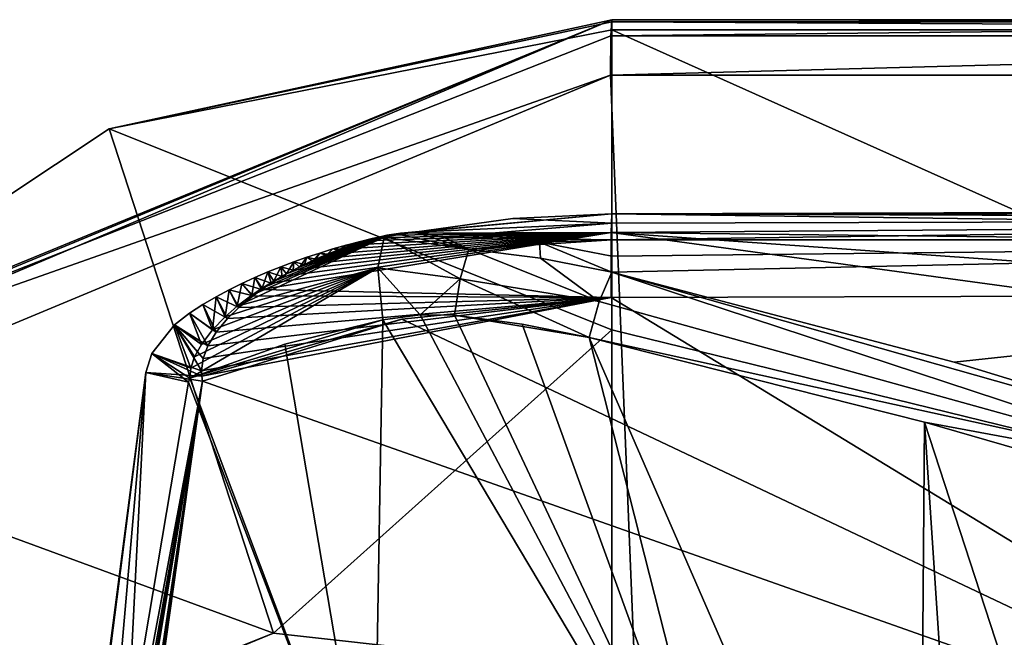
# Model space of a CAD drawing. Header units: millimetres. Extents: x -157 to 30, y -26 to 24.
# Tile 7 of 219: x -145 to -128, y 12 to 22. Entities that reach past the tile are written whole.
import ezdxf

# ---------------------------------------------------------------- set-up
doc = ezdxf.new("R2010")
doc.units = ezdxf.units.MM
doc.header["$LTSCALE"] = 26.699852
for name, color, linetype in [('772', 7, 'CONTINUOUS'), ('773', 7, 'CONTINUOUS'), ('774', 7, 'CONTINUOUS'), ('778', 7, 'CONTINUOUS'), ('779', 7, 'CONTINUOUS'), ('780', 7, 'CONTINUOUS'), ('781', 7, 'CONTINUOUS'), ('782', 7, 'CONTINUOUS'), ('784', 7, 'CONTINUOUS'), ('791', 7, 'CONTINUOUS'), ('798', 7, 'CONTINUOUS'), ('799', 7, 'CONTINUOUS'), ('804', 7, 'CONTINUOUS'), ('807', 7, 'CONTINUOUS'), ('808', 7, 'CONTINUOUS'), ('827', 7, 'CONTINUOUS'), ('828', 7, 'CONTINUOUS'), ('829', 7, 'CONTINUOUS'), ('830', 7, 'CONTINUOUS'), ('831', 7, 'CONTINUOUS'), ('832', 7, 'CONTINUOUS'), ('833', 7, 'CONTINUOUS'), ('834', 7, 'CONTINUOUS'), ('835', 7, 'CONTINUOUS'), ('836', 7, 'CONTINUOUS'), ('837', 7, 'CONTINUOUS')]:
    doc.layers.add(name, color=color, linetype=linetype)

msp = doc.modelspace()

# ---------------------------------------------------------------- linework, layer by layer
at = {"layer": '772', "linetype": 'CONTINUOUS'}
for points in [[(-110, 22.5, 118.715), (-110, 22.5, 113.776), (-135, 22.5, 113.775), (-110, 22.5, 118.715)], [(-122.521, 22.5, 118.528), (-110, 22.5, 118.715), (-135, 22.5, 113.775), (-122.521, 22.5, 118.528)], [(-135, 22.5, 118.268), (-122.521, 22.5, 118.528), (-135, 22.5, 113.775), (-135, 22.5, 118.268)]]:
    msp.add_3dface(points, dxfattribs=at)
at = {"layer": '773', "linetype": 'CONTINUOUS'}
for points in [[(-110, 22.5, 118.715), (-135, 22.5, 118.268), (-135.016, 22.229, 118.95), (-110, 22.5, 118.715)], [(-110, 22.5, 118.715), (-135.016, 22.229, 118.95), (-110, 22.228, 119.398), (-110, 22.5, 118.715)], [(-110, 22.5, 118.715), (-122.521, 22.5, 118.528), (-135, 22.5, 118.268), (-110, 22.5, 118.715)], [(-135.016, 22.229, 118.95), (-135.024, 21.563, 119.263), (-110, 22.228, 119.398), (-135.016, 22.229, 118.95)], [(-135.024, 21.563, 119.263), (-110, 21.563, 119.712), (-110, 22.228, 119.398), (-135.024, 21.563, 119.263)], [(-122.422, 21.563, 119.527), (-110, 21.563, 119.712), (-135.024, 21.563, 119.263), (-122.422, 21.563, 119.527)]]:
    msp.add_3dface(points, dxfattribs=at)
at = {"layer": '774', "linetype": 'CONTINUOUS'}
for points in [[(-134.145, 0, 120.227), (-135.024, 21.563, 119.263), (-150.302, 15.195, 119.213), (-134.145, 0, 120.227)], [(-122.422, 21.563, 119.527), (-135.024, 21.563, 119.263), (-134.145, 0, 120.227), (-122.422, 21.563, 119.527)], [(-110, 0, 120.655), (-122.422, 21.563, 119.527), (-134.145, 0, 120.227), (-110, 0, 120.655)], [(-154.893, 8.276, 119.417), (-134.145, 0, 120.227), (-150.302, 15.195, 119.213), (-154.893, 8.276, 119.417)]]:
    msp.add_3dface(points, dxfattribs=at)
at = {"layer": '778', "linetype": 'CONTINUOUS'}
for points in [[(-135, 22.5, 118.268), (-135, 22.5, 113.775), (-150.905, 15.914, 113.772), (-135, 22.5, 118.268)], [(-150.831, 15.988, 118.212), (-135, 22.5, 118.268), (-150.905, 15.914, 113.772), (-150.831, 15.988, 118.212)]]:
    msp.add_3dface(points, dxfattribs=at)
at = {"layer": '779', "linetype": 'CONTINUOUS'}
for points in [[(-135.016, 22.229, 118.95), (-135, 22.5, 118.268), (-150.831, 15.988, 118.212), (-135.016, 22.229, 118.95)], [(-135.024, 21.563, 119.263), (-135.016, 22.229, 118.95), (-150.831, 15.988, 118.212), (-135.024, 21.563, 119.263)], [(-150.302, 15.195, 119.213), (-135.024, 21.563, 119.263), (-150.831, 15.988, 118.212), (-150.302, 15.195, 119.213)]]:
    msp.add_3dface(points, dxfattribs=at)
at = {"layer": '780', "linetype": 'CONTINUOUS'}
for points in [[(-150.905, 15.914, 113.772), (-135, 22.5, 113.775), (-150.756, 15.825, 113.283), (-150.905, 15.914, 113.772)], [(-150.756, 15.825, 113.283), (-135, 22.5, 113.775), (-143.483, 20.655, 113.283), (-150.756, 15.825, 113.283)], [(-143.483, 20.655, 113.283), (-135, 22.5, 113.775), (-135, 22.466, 113.51), (-143.483, 20.655, 113.283)], [(-135, 22.328, 113.281), (-143.483, 20.655, 113.283), (-135, 22.466, 113.51), (-135, 22.328, 113.281)]]:
    msp.add_3dface(points, dxfattribs=at)
at = {"layer": '781', "linetype": 'CONTINUOUS'}
for points in [[(-135, 22.5, 113.775), (-110, 22.5, 113.776), (-110, 22.465, 113.511), (-135, 22.5, 113.775)], [(-135, 22.466, 113.51), (-135, 22.5, 113.775), (-110, 22.465, 113.511), (-135, 22.466, 113.51)], [(-135, 22.328, 113.281), (-135, 22.466, 113.51), (-110, 22.329, 113.281), (-135, 22.328, 113.281)], [(-110, 22.329, 113.281), (-135, 22.466, 113.51), (-110, 22.465, 113.511), (-110, 22.329, 113.281)]]:
    msp.add_3dface(points, dxfattribs=at)
at = {"layer": '782', "linetype": 'CONTINUOUS'}
for points in [[(-135, 22.328, 113.281), (-110, 22.329, 113.281), (-110, 11.129, 103.678), (-135, 22.328, 113.281)], [(-135, 17.262, 107.843), (-135, 22.328, 113.281), (-110, 11.129, 103.678), (-135, 17.262, 107.843)], [(-134.999, 11.504, 103.877), (-135, 17.262, 107.843), (-110, 11.129, 103.678), (-134.999, 11.504, 103.877)]]:
    msp.add_3dface(points, dxfattribs=at)
at = {"layer": '784', "linetype": 'CONTINUOUS'}
for points in [[(-140.709, 12.142, 105.094), (-144.785, 10.461, 108.242), (-146.032, 10.021, 106.184), (-140.709, 12.142, 105.094)], [(-134.999, 11.504, 103.877), (-144.785, 10.461, 108.242), (-140.709, 12.142, 105.094), (-134.999, 11.504, 103.877)]]:
    msp.add_3dface(points, dxfattribs=at)
at = {"layer": '791', "linetype": 'CONTINUOUS'}
for points in [[(-143.483, 20.655, 113.283), (-135, 22.328, 113.281), (-135, 17.262, 107.843), (-143.483, 20.655, 113.283)], [(-150.756, 15.825, 113.283), (-143.483, 20.655, 113.283), (-140.709, 12.142, 105.094), (-150.756, 15.825, 113.283)], [(-143.483, 20.655, 113.283), (-135, 17.262, 107.843), (-140.709, 12.142, 105.094), (-143.483, 20.655, 113.283)], [(-135, 17.262, 107.843), (-134.999, 11.504, 103.877), (-140.709, 12.142, 105.094), (-135, 17.262, 107.843)], [(-150.756, 15.825, 113.283), (-140.709, 12.142, 105.094), (-146.032, 10.021, 106.184), (-150.756, 15.825, 113.283)]]:
    msp.add_3dface(points, dxfattribs=at)
at = {"layer": '798', "linetype": 'CONTINUOUS'}
for points in [[(-138.867, 17.432, 113.908), (-132.924, 7.459, 112.135), (-138.237, 17.517, 113.74), (-138.867, 17.432, 113.908)], [(-138.237, 17.517, 113.74), (-132.924, 7.459, 112.135), (-137.655, 17.512, 113.585), (-138.237, 17.517, 113.74)], [(-137.655, 17.512, 113.585), (-132.924, 7.459, 112.135), (-136.515, 17.36, 113.276), (-137.655, 17.512, 113.585)], [(-140.518, 17.019, 114.343), (-139.023, 8.198, 113.783), (-138.867, 17.432, 113.908), (-140.518, 17.019, 114.343)], [(-139.023, 8.198, 113.783), (-132.924, 7.459, 112.135), (-138.867, 17.432, 113.908), (-139.023, 8.198, 113.783)], [(-136.515, 17.36, 113.276), (-132.924, 7.459, 112.135), (-135.386, 17.133, 112.97), (-136.515, 17.36, 113.276)], [(-135.386, 17.133, 112.97), (-132.924, 7.459, 112.135), (-129.814, 4.336, 111.245), (-135.386, 17.133, 112.97)], [(-129.721, 15.703, 111.426), (-135.386, 17.133, 112.97), (-129.814, 4.336, 111.245), (-129.721, 15.703, 111.426)], [(-142.125, 16.448, 114.763), (-139.023, 8.198, 113.783), (-140.518, 17.019, 114.343), (-142.125, 16.448, 114.763)], [(-143.188, 10.212, 114.935), (-139.023, 8.198, 113.783), (-142.149, 16.378, 114.768), (-143.188, 10.212, 114.935)], [(-142.149, 16.378, 114.768), (-139.023, 8.198, 113.783), (-142.125, 16.448, 114.763), (-142.149, 16.378, 114.768)], [(-128.684, 0, 110.864), (-129.721, 15.703, 111.426), (-129.814, 4.336, 111.245), (-128.684, 0, 110.864)], [(-124.386, 14.159, 109.968), (-129.721, 15.703, 111.426), (-124.602, 0, 109.77), (-124.386, 14.159, 109.968)], [(-124.602, 0, 109.77), (-129.721, 15.703, 111.426), (-128.684, 0, 110.864), (-124.602, 0, 109.77)]]:
    msp.add_3dface(points, dxfattribs=at)
at = {"layer": '799', "linetype": 'CONTINUOUS'}
for points in [[(-144.982, 0, 115.72), (-142.866, 16.545, 115.852), (-144.991, 0, 116.268), (-144.982, 0, 115.72)], [(-142.866, 16.545, 115.852), (-141.908, 16.395, 116.733), (-144.991, 0, 116.268), (-142.866, 16.545, 115.852)], [(-144.982, 0, 115.72), (-144.733, 2.223, 115.507), (-142.866, 16.545, 115.852), (-144.982, 0, 115.72)], [(-144.733, 2.223, 115.507), (-143.93, 4.347, 115.028), (-142.866, 16.545, 115.852), (-144.733, 2.223, 115.507)], [(-143.93, 4.347, 115.028), (-143.188, 10.212, 114.935), (-142.866, 16.545, 115.852), (-143.93, 4.347, 115.028)], [(-143.188, 10.212, 114.935), (-142.149, 16.378, 114.768), (-142.866, 16.545, 115.852), (-143.188, 10.212, 114.935)], [(-141.908, 16.395, 116.733), (-144.709, 0, 116.739), (-144.991, 0, 116.268), (-141.908, 16.395, 116.733)], [(-144.513, 1.701, 116.807), (-144.709, 0, 116.739), (-141.908, 16.395, 116.733), (-144.513, 1.701, 116.807)], [(-143.841, 3.54, 116.996), (-144.513, 1.701, 116.807), (-141.908, 16.395, 116.733), (-143.841, 3.54, 116.996)], [(-143.879, 2.423, 117.006), (-143.863, 2.981, 117.002), (-141.908, 16.395, 116.733), (-143.879, 2.423, 117.006)], [(-143.104, 9.2, 116.922), (-143.879, 2.423, 117.006), (-141.908, 16.395, 116.733), (-143.104, 9.2, 116.922)], [(-143.863, 2.981, 117.002), (-143.841, 3.54, 116.996), (-141.908, 16.395, 116.733), (-143.863, 2.981, 117.002)]]:
    msp.add_3dface(points, dxfattribs=at)
at = {"layer": '804', "linetype": 'CONTINUOUS'}
for points in [[(-135.014, 17.809, 116.77), (-120.001, 8.657, 117.361), (-138.546, 17.443, 116.746), (-135.014, 17.809, 116.77)], [(-127.141, 17.831, 116.821), (-120.001, 8.657, 117.361), (-135.014, 17.809, 116.77), (-127.141, 17.831, 116.821)], [(-120.001, 8.657, 117.361), (-141.908, 16.395, 116.733), (-138.546, 17.443, 116.746), (-120.001, 8.657, 117.361)], [(-143.104, 9.2, 116.922), (-141.908, 16.395, 116.733), (-120.001, 8.657, 117.361), (-143.104, 9.2, 116.922)]]:
    msp.add_3dface(points, dxfattribs=at)
at = {"layer": '807', "linetype": 'CONTINUOUS'}
for points in [[(-135, 19.223, 115.025), (-120.003, 19.021, 116.147), (-135.011, 18.909, 116.216), (-135, 19.223, 115.025)], [(-119.742, 19.25, 115.353), (-119.962, 19.25, 115.374), (-135, 19.223, 115.025), (-119.742, 19.25, 115.353)], [(-119.742, 19.25, 115.353), (-135, 19.223, 115.025), (-127.532, 19.246, 115.221), (-119.742, 19.25, 115.353)], [(-119.962, 19.25, 115.374), (-120, 19.234, 115.572), (-135, 19.223, 115.025), (-119.962, 19.25, 115.374)], [(-120, 19.234, 115.572), (-120.002, 19.169, 115.837), (-135, 19.223, 115.025), (-120, 19.234, 115.572)], [(-120.002, 19.169, 115.837), (-120.003, 19.021, 116.147), (-135, 19.223, 115.025), (-120.002, 19.169, 115.837)], [(-120.003, 19.021, 116.147), (-120.003, 18.737, 116.481), (-135.011, 18.909, 116.216), (-120.003, 19.021, 116.147)], [(-127.141, 17.831, 116.821), (-135.014, 17.809, 116.77), (-135.011, 18.909, 116.216), (-127.141, 17.831, 116.821)], [(-120, 17.844, 116.849), (-127.141, 17.831, 116.821), (-135.011, 18.909, 116.216), (-120, 17.844, 116.849)], [(-120.003, 18.737, 116.481), (-120, 17.844, 116.849), (-135.011, 18.909, 116.216), (-120.003, 18.737, 116.481)]]:
    msp.add_3dface(points, dxfattribs=at)
at = {"layer": '808', "linetype": 'CONTINUOUS'}
for points in [[(-135, 19.223, 115.025), (-135.001, 19.066, 114.517), (-110, 19.129, 114.669), (-135, 19.223, 115.025)], [(-135.001, 18.781, 114.068), (-110, 18.781, 114.068), (-110, 19.129, 114.669), (-135.001, 18.781, 114.068)], [(-135.001, 19.066, 114.517), (-135.001, 18.781, 114.068), (-110, 19.129, 114.669), (-135.001, 19.066, 114.517)], [(-135, 19.223, 115.025), (-110, 19.25, 115.353), (-127.532, 19.246, 115.221), (-135, 19.223, 115.025)], [(-110, 19.25, 115.353), (-135, 19.223, 115.025), (-110, 19.129, 114.669), (-110, 19.25, 115.353)]]:
    msp.add_3dface(points, dxfattribs=at)
at = {"layer": '827', "linetype": 'CONTINUOUS'}
for points in [[(-124.206, 14.677, 110.035), (-135, 18.236, 113.431), (-135.213, 17.743, 113.077), (-124.206, 14.677, 110.035)], [(-124.206, 14.677, 110.035), (-123.998, 15.12, 110.288), (-135, 18.236, 113.431), (-124.206, 14.677, 110.035)], [(-135, 18.236, 113.431), (-123.998, 15.12, 110.288), (-129.225, 16.715, 111.791), (-135, 18.236, 113.431)], [(-135.386, 17.133, 112.97), (-124.206, 14.677, 110.035), (-135.213, 17.743, 113.077), (-135.386, 17.133, 112.97)], [(-135.386, 17.133, 112.97), (-129.721, 15.703, 111.426), (-124.206, 14.677, 110.035), (-135.386, 17.133, 112.97)], [(-129.721, 15.703, 111.426), (-124.386, 14.159, 109.968), (-124.206, 14.677, 110.035), (-129.721, 15.703, 111.426)]]:
    msp.add_3dface(points, dxfattribs=at)
at = {"layer": '828', "linetype": 'CONTINUOUS'}
for points in [[(-135.213, 17.743, 113.077), (-137.415, 18.624, 114.067), (-137.561, 18.125, 113.708), (-135.213, 17.743, 113.077)], [(-137.415, 18.624, 114.067), (-135.213, 17.743, 113.077), (-136.207, 18.471, 113.75), (-137.415, 18.624, 114.067)], [(-135.213, 17.743, 113.077), (-135, 18.236, 113.431), (-136.207, 18.471, 113.75), (-135.213, 17.743, 113.077)], [(-137.655, 17.512, 113.585), (-135.386, 17.133, 112.97), (-137.561, 18.125, 113.708), (-137.655, 17.512, 113.585)], [(-135.386, 17.133, 112.97), (-135.213, 17.743, 113.077), (-137.561, 18.125, 113.708), (-135.386, 17.133, 112.97)], [(-137.655, 17.512, 113.585), (-136.515, 17.36, 113.276), (-135.386, 17.133, 112.97), (-137.655, 17.512, 113.585)]]:
    msp.add_3dface(points, dxfattribs=at)
at = {"layer": '829', "linetype": 'CONTINUOUS'}
for points in [[(-137.561, 18.125, 113.708), (-138.846, 18.825, 115.039), (-138.95, 18.308, 114.255), (-137.561, 18.125, 113.708)], [(-138.846, 18.825, 115.039), (-137.415, 18.624, 114.067), (-138.593, 18.874, 114.986), (-138.846, 18.825, 115.039)], [(-137.561, 18.125, 113.708), (-137.415, 18.624, 114.067), (-138.846, 18.825, 115.039), (-137.561, 18.125, 113.708)], [(-138.593, 18.874, 114.986), (-137.415, 18.624, 114.067), (-138.331, 18.913, 114.931), (-138.593, 18.874, 114.986)], [(-138.331, 18.913, 114.931), (-137.415, 18.624, 114.067), (-137.842, 18.829, 114.469), (-138.331, 18.913, 114.931)], [(-138.867, 17.432, 113.908), (-138.237, 17.517, 113.74), (-138.95, 18.308, 114.255), (-138.867, 17.432, 113.908)], [(-138.237, 17.517, 113.74), (-137.561, 18.125, 113.708), (-138.95, 18.308, 114.255), (-138.237, 17.517, 113.74)], [(-138.237, 17.517, 113.74), (-137.655, 17.512, 113.585), (-137.561, 18.125, 113.708), (-138.237, 17.517, 113.74)]]:
    msp.add_3dface(points, dxfattribs=at)
at = {"layer": '830', "linetype": 'CONTINUOUS'}
for points in [[(-138.95, 18.308, 114.255), (-138.846, 18.825, 115.039), (-141.323, 17.662, 114.874), (-138.95, 18.308, 114.255)], [(-141.323, 17.662, 114.874), (-138.846, 18.825, 115.039), (-141.078, 17.847, 114.902), (-141.323, 17.662, 114.874)], [(-141.078, 17.847, 114.902), (-138.846, 18.825, 115.039), (-140.901, 17.966, 114.922), (-141.078, 17.847, 114.902)], [(-140.901, 17.966, 114.922), (-138.846, 18.825, 115.039), (-140.706, 18.087, 114.942), (-140.901, 17.966, 114.922)], [(-140.706, 18.087, 114.942), (-138.846, 18.825, 115.039), (-140.493, 18.206, 114.965), (-140.706, 18.087, 114.942)], [(-140.493, 18.206, 114.965), (-138.846, 18.825, 115.039), (-140.273, 18.319, 114.986), (-140.493, 18.206, 114.965)], [(-140.273, 18.319, 114.986), (-138.846, 18.825, 115.039), (-140.045, 18.424, 115.008), (-140.273, 18.319, 114.986)], [(-140.045, 18.424, 115.008), (-138.846, 18.825, 115.039), (-139.817, 18.52, 115.027), (-140.045, 18.424, 115.008)], [(-139.817, 18.52, 115.027), (-138.846, 18.825, 115.039), (-139.596, 18.604, 115.044), (-139.817, 18.52, 115.027)], [(-139.596, 18.604, 115.044), (-138.846, 18.825, 115.039), (-139.381, 18.678, 115.057), (-139.596, 18.604, 115.044)], [(-139.381, 18.678, 115.057), (-138.846, 18.825, 115.039), (-139.184, 18.738, 115.061), (-139.381, 18.678, 115.057)], [(-139.184, 18.738, 115.061), (-138.846, 18.825, 115.039), (-139.006, 18.786, 115.055), (-139.184, 18.738, 115.061)], [(-142.125, 16.448, 114.763), (-138.867, 17.432, 113.908), (-138.95, 18.308, 114.255), (-142.125, 16.448, 114.763)], [(-142.125, 16.448, 114.763), (-138.95, 18.308, 114.255), (-142.108, 16.617, 114.77), (-142.125, 16.448, 114.763)], [(-142.108, 16.617, 114.77), (-138.95, 18.308, 114.255), (-142.044, 16.807, 114.781), (-142.108, 16.617, 114.77)], [(-142.044, 16.807, 114.781), (-138.95, 18.308, 114.255), (-141.929, 17.017, 114.798), (-142.044, 16.807, 114.781)], [(-141.929, 17.017, 114.798), (-138.95, 18.308, 114.255), (-141.74, 17.261, 114.822), (-141.929, 17.017, 114.798)], [(-141.74, 17.261, 114.822), (-138.95, 18.308, 114.255), (-141.527, 17.485, 114.851), (-141.74, 17.261, 114.822)], [(-141.527, 17.485, 114.851), (-138.95, 18.308, 114.255), (-141.323, 17.662, 114.874), (-141.527, 17.485, 114.851)], [(-142.125, 16.448, 114.763), (-140.518, 17.019, 114.343), (-138.867, 17.432, 113.908), (-142.125, 16.448, 114.763)]]:
    msp.add_3dface(points, dxfattribs=at)
at = {"layer": '831', "linetype": 'CONTINUOUS'}
for points in [[(-139.184, 18.738, 115.061), (-139.044, 18.803, 115.222), (-139.265, 18.75, 115.273), (-139.184, 18.738, 115.061)], [(-139.044, 18.803, 115.222), (-139.176, 18.763, 115.461), (-139.265, 18.75, 115.273), (-139.044, 18.803, 115.222)], [(-139.184, 18.738, 115.061), (-139.006, 18.786, 115.055), (-139.044, 18.803, 115.222), (-139.184, 18.738, 115.061)], [(-138.984, 18.816, 115.361), (-139.176, 18.763, 115.461), (-139.044, 18.803, 115.222), (-138.984, 18.816, 115.361)], [(-139.006, 18.786, 115.055), (-138.825, 18.848, 115.148), (-139.044, 18.803, 115.222), (-139.006, 18.786, 115.055)], [(-138.825, 18.848, 115.148), (-138.984, 18.816, 115.361), (-139.044, 18.803, 115.222), (-138.825, 18.848, 115.148)], [(-139.006, 18.786, 115.055), (-138.846, 18.825, 115.039), (-138.825, 18.848, 115.148), (-139.006, 18.786, 115.055)], [(-138.8, 18.859, 115.257), (-138.984, 18.816, 115.361), (-138.825, 18.848, 115.148), (-138.8, 18.859, 115.257)], [(-139.817, 18.52, 115.027), (-139.708, 18.628, 115.352), (-139.929, 18.56, 115.387), (-139.817, 18.52, 115.027)], [(-139.708, 18.628, 115.352), (-139.8, 18.542, 115.734), (-139.929, 18.56, 115.387), (-139.708, 18.628, 115.352)], [(-139.817, 18.52, 115.027), (-139.596, 18.604, 115.044), (-139.708, 18.628, 115.352), (-139.817, 18.52, 115.027)], [(-139.588, 18.625, 115.648), (-139.8, 18.542, 115.734), (-139.708, 18.628, 115.352), (-139.588, 18.625, 115.648)], [(-139.596, 18.604, 115.044), (-139.486, 18.691, 115.315), (-139.708, 18.628, 115.352), (-139.596, 18.604, 115.044)], [(-139.486, 18.691, 115.315), (-139.588, 18.625, 115.648), (-139.708, 18.628, 115.352), (-139.486, 18.691, 115.315)], [(-139.596, 18.604, 115.044), (-139.381, 18.678, 115.057), (-139.486, 18.691, 115.315), (-139.596, 18.604, 115.044)], [(-139.375, 18.699, 115.556), (-139.588, 18.625, 115.648), (-139.486, 18.691, 115.315), (-139.375, 18.699, 115.556)], [(-139.381, 18.678, 115.057), (-139.265, 18.75, 115.273), (-139.486, 18.691, 115.315), (-139.381, 18.678, 115.057)], [(-139.265, 18.75, 115.273), (-139.375, 18.699, 115.556), (-139.486, 18.691, 115.315), (-139.265, 18.75, 115.273)], [(-139.381, 18.678, 115.057), (-139.184, 18.738, 115.061), (-139.265, 18.75, 115.273), (-139.381, 18.678, 115.057)], [(-139.176, 18.763, 115.461), (-139.375, 18.699, 115.556), (-139.265, 18.75, 115.273), (-139.176, 18.763, 115.461)], [(-140.273, 18.319, 114.986), (-140.15, 18.488, 115.419), (-140.37, 18.41, 115.45), (-140.273, 18.319, 114.986)], [(-140.15, 18.488, 115.419), (-140.191, 18.367, 115.894), (-140.37, 18.41, 115.45), (-140.15, 18.488, 115.419)], [(-140.273, 18.319, 114.986), (-140.045, 18.424, 115.008), (-140.15, 18.488, 115.419), (-140.273, 18.319, 114.986)], [(-140, 18.456, 115.817), (-140.191, 18.367, 115.894), (-140.15, 18.488, 115.419), (-140, 18.456, 115.817)], [(-140.045, 18.424, 115.008), (-139.929, 18.56, 115.387), (-140.15, 18.488, 115.419), (-140.045, 18.424, 115.008)], [(-139.929, 18.56, 115.387), (-140, 18.456, 115.817), (-140.15, 18.488, 115.419), (-139.929, 18.56, 115.387)], [(-140.045, 18.424, 115.008), (-139.817, 18.52, 115.027), (-139.929, 18.56, 115.387), (-140.045, 18.424, 115.008)], [(-139.8, 18.542, 115.734), (-140, 18.456, 115.817), (-139.929, 18.56, 115.387), (-139.8, 18.542, 115.734)], [(-140.706, 18.087, 114.942), (-140.589, 18.328, 115.48), (-140.808, 18.24, 115.51), (-140.706, 18.087, 114.942)], [(-140.589, 18.328, 115.48), (-140.567, 18.165, 116.049), (-140.808, 18.24, 115.51), (-140.589, 18.328, 115.48)], [(-140.706, 18.087, 114.942), (-140.493, 18.206, 114.965), (-140.589, 18.328, 115.48), (-140.706, 18.087, 114.942)], [(-140.493, 18.206, 114.965), (-140.37, 18.41, 115.45), (-140.589, 18.328, 115.48), (-140.493, 18.206, 114.965)], [(-140.37, 18.41, 115.45), (-140.378, 18.271, 115.971), (-140.589, 18.328, 115.48), (-140.37, 18.41, 115.45)], [(-140.378, 18.271, 115.971), (-140.567, 18.165, 116.049), (-140.589, 18.328, 115.48), (-140.378, 18.271, 115.971)], [(-140.493, 18.206, 114.965), (-140.273, 18.319, 114.986), (-140.37, 18.41, 115.45), (-140.493, 18.206, 114.965)], [(-140.191, 18.367, 115.894), (-140.378, 18.271, 115.971), (-140.37, 18.41, 115.45), (-140.191, 18.367, 115.894)], [(-141.078, 17.847, 114.902), (-141.026, 18.147, 115.539), (-141.244, 18.046, 115.568), (-141.078, 17.847, 114.902)], [(-141.026, 18.147, 115.539), (-140.912, 17.944, 116.192), (-141.244, 18.046, 115.568), (-141.026, 18.147, 115.539)], [(-141.078, 17.847, 114.902), (-140.901, 17.966, 114.922), (-141.026, 18.147, 115.539), (-141.078, 17.847, 114.902)], [(-140.901, 17.966, 114.922), (-140.808, 18.24, 115.51), (-141.026, 18.147, 115.539), (-140.901, 17.966, 114.922)], [(-140.808, 18.24, 115.51), (-140.749, 18.053, 116.124), (-141.026, 18.147, 115.539), (-140.808, 18.24, 115.51)], [(-140.749, 18.053, 116.124), (-140.912, 17.944, 116.192), (-141.026, 18.147, 115.539), (-140.749, 18.053, 116.124)], [(-140.901, 17.966, 114.922), (-140.706, 18.087, 114.942), (-140.808, 18.24, 115.51), (-140.901, 17.966, 114.922)], [(-140.567, 18.165, 116.049), (-140.749, 18.053, 116.124), (-140.808, 18.24, 115.51), (-140.567, 18.165, 116.049)], [(-141.323, 17.662, 114.874), (-141.244, 18.046, 115.568), (-141.462, 17.939, 115.598), (-141.323, 17.662, 114.874)], [(-141.244, 18.046, 115.568), (-141.055, 17.839, 116.253), (-141.462, 17.939, 115.598), (-141.244, 18.046, 115.568)], [(-141.323, 17.662, 114.874), (-141.078, 17.847, 114.902), (-141.244, 18.046, 115.568), (-141.323, 17.662, 114.874)], [(-140.912, 17.944, 116.192), (-141.055, 17.839, 116.253), (-141.244, 18.046, 115.568), (-140.912, 17.944, 116.192)], [(-141.74, 17.261, 114.822), (-141.681, 17.822, 115.627), (-141.902, 17.693, 115.657), (-141.74, 17.261, 114.822)], [(-141.681, 17.822, 115.627), (-141.486, 17.454, 116.446), (-141.902, 17.693, 115.657), (-141.681, 17.822, 115.627)], [(-141.74, 17.261, 114.822), (-141.527, 17.485, 114.851), (-141.681, 17.822, 115.627), (-141.74, 17.261, 114.822)], [(-141.527, 17.485, 114.851), (-141.462, 17.939, 115.598), (-141.681, 17.822, 115.627), (-141.527, 17.485, 114.851)], [(-141.462, 17.939, 115.598), (-141.296, 17.641, 116.358), (-141.681, 17.822, 115.627), (-141.462, 17.939, 115.598)], [(-141.296, 17.641, 116.358), (-141.486, 17.454, 116.446), (-141.681, 17.822, 115.627), (-141.296, 17.641, 116.358)], [(-141.527, 17.485, 114.851), (-141.323, 17.662, 114.874), (-141.462, 17.939, 115.598), (-141.527, 17.485, 114.851)], [(-141.055, 17.839, 116.253), (-141.296, 17.641, 116.358), (-141.462, 17.939, 115.598), (-141.055, 17.839, 116.253)], [(-141.74, 17.261, 114.822), (-141.902, 17.693, 115.657), (-142.131, 17.543, 115.689), (-141.74, 17.261, 114.822)], [(-141.902, 17.693, 115.657), (-141.68, 17.221, 116.542), (-142.131, 17.543, 115.689), (-141.902, 17.693, 115.657)], [(-141.486, 17.454, 116.446), (-141.68, 17.221, 116.542), (-141.902, 17.693, 115.657), (-141.486, 17.454, 116.446)], [(-141.929, 17.017, 114.798), (-142.131, 17.543, 115.689), (-142.384, 17.346, 115.727), (-141.929, 17.017, 114.798)], [(-142.131, 17.543, 115.689), (-141.819, 16.995, 116.619), (-142.384, 17.346, 115.727), (-142.131, 17.543, 115.689)], [(-141.929, 17.017, 114.798), (-141.74, 17.261, 114.822), (-142.131, 17.543, 115.689), (-141.929, 17.017, 114.798)], [(-141.68, 17.221, 116.542), (-141.819, 16.995, 116.619), (-142.131, 17.543, 115.689), (-141.68, 17.221, 116.542)], [(-142.108, 16.617, 114.77), (-142.384, 17.346, 115.727), (-142.764, 16.865, 115.794), (-142.108, 16.617, 114.77)], [(-142.384, 17.346, 115.727), (-141.926, 16.568, 116.718), (-142.764, 16.865, 115.794), (-142.384, 17.346, 115.727)], [(-142.108, 16.617, 114.77), (-142.044, 16.807, 114.781), (-142.384, 17.346, 115.727), (-142.108, 16.617, 114.77)], [(-142.044, 16.807, 114.781), (-141.929, 17.017, 114.798), (-142.384, 17.346, 115.727), (-142.044, 16.807, 114.781)], [(-141.9, 16.78, 116.677), (-141.926, 16.568, 116.718), (-142.384, 17.346, 115.727), (-141.9, 16.78, 116.677)], [(-141.819, 16.995, 116.619), (-141.9, 16.78, 116.677), (-142.384, 17.346, 115.727), (-141.819, 16.995, 116.619)], [(-142.125, 16.448, 114.763), (-142.108, 16.617, 114.77), (-142.764, 16.865, 115.794), (-142.125, 16.448, 114.763)]]:
    msp.add_3dface(points, dxfattribs=at)
at = {"layer": '832', "linetype": 'CONTINUOUS'}
for points in [[(-142.866, 16.545, 115.852), (-142.149, 16.378, 114.768), (-142.764, 16.865, 115.794), (-142.866, 16.545, 115.852)], [(-142.866, 16.545, 115.852), (-142.764, 16.865, 115.794), (-141.92, 16.48, 116.728), (-142.866, 16.545, 115.852)], [(-142.149, 16.378, 114.768), (-142.125, 16.448, 114.763), (-142.764, 16.865, 115.794), (-142.149, 16.378, 114.768)], [(-142.764, 16.865, 115.794), (-141.926, 16.568, 116.718), (-141.92, 16.48, 116.728), (-142.764, 16.865, 115.794)], [(-141.908, 16.395, 116.733), (-142.866, 16.545, 115.852), (-141.92, 16.48, 116.728), (-141.908, 16.395, 116.733)]]:
    msp.add_3dface(points, dxfattribs=at)
at = {"layer": '833', "linetype": 'CONTINUOUS'}
for points in [[(-135, 19.223, 115.025), (-135.011, 18.909, 116.216), (-138.561, 18.897, 115.09), (-135, 19.223, 115.025)], [(-138.331, 18.913, 114.931), (-135, 19.223, 115.025), (-138.561, 18.897, 115.09), (-138.331, 18.913, 114.931)], [(-135, 19.223, 115.025), (-138.331, 18.913, 114.931), (-136.673, 19.14, 114.971), (-135, 19.223, 115.025)], [(-135.011, 18.909, 116.216), (-135.014, 17.809, 116.77), (-140.912, 17.944, 116.192), (-135.011, 18.909, 116.216)], [(-135.011, 18.909, 116.216), (-140.912, 17.944, 116.192), (-140.749, 18.053, 116.124), (-135.011, 18.909, 116.216)], [(-135.011, 18.909, 116.216), (-140.749, 18.053, 116.124), (-140.567, 18.165, 116.049), (-135.011, 18.909, 116.216)], [(-135.011, 18.909, 116.216), (-140.567, 18.165, 116.049), (-140.378, 18.271, 115.971), (-135.011, 18.909, 116.216)], [(-135.011, 18.909, 116.216), (-140.378, 18.271, 115.971), (-140.191, 18.367, 115.894), (-135.011, 18.909, 116.216)], [(-135.011, 18.909, 116.216), (-140.191, 18.367, 115.894), (-140, 18.456, 115.817), (-135.011, 18.909, 116.216)], [(-135.011, 18.909, 116.216), (-140, 18.456, 115.817), (-139.8, 18.542, 115.734), (-135.011, 18.909, 116.216)], [(-135.011, 18.909, 116.216), (-139.8, 18.542, 115.734), (-139.588, 18.625, 115.648), (-135.011, 18.909, 116.216)], [(-135.011, 18.909, 116.216), (-139.588, 18.625, 115.648), (-139.375, 18.699, 115.556), (-135.011, 18.909, 116.216)], [(-135.011, 18.909, 116.216), (-139.375, 18.699, 115.556), (-139.176, 18.763, 115.461), (-135.011, 18.909, 116.216)], [(-135.011, 18.909, 116.216), (-139.176, 18.763, 115.461), (-138.984, 18.816, 115.361), (-135.011, 18.909, 116.216)], [(-135.011, 18.909, 116.216), (-138.984, 18.816, 115.361), (-138.8, 18.859, 115.257), (-135.011, 18.909, 116.216)], [(-135.011, 18.909, 116.216), (-138.8, 18.859, 115.257), (-138.561, 18.897, 115.09), (-135.011, 18.909, 116.216)], [(-135.014, 17.809, 116.77), (-141.926, 16.568, 116.718), (-141.9, 16.78, 116.677), (-135.014, 17.809, 116.77)], [(-141.926, 16.568, 116.718), (-135.014, 17.809, 116.77), (-141.92, 16.48, 116.728), (-141.926, 16.568, 116.718)], [(-135.014, 17.809, 116.77), (-138.546, 17.443, 116.746), (-141.92, 16.48, 116.728), (-135.014, 17.809, 116.77)], [(-135.014, 17.809, 116.77), (-141.9, 16.78, 116.677), (-141.819, 16.995, 116.619), (-135.014, 17.809, 116.77)], [(-135.014, 17.809, 116.77), (-141.819, 16.995, 116.619), (-141.68, 17.221, 116.542), (-135.014, 17.809, 116.77)], [(-135.014, 17.809, 116.77), (-141.68, 17.221, 116.542), (-141.486, 17.454, 116.446), (-135.014, 17.809, 116.77)], [(-135.014, 17.809, 116.77), (-141.486, 17.454, 116.446), (-141.296, 17.641, 116.358), (-135.014, 17.809, 116.77)], [(-135.014, 17.809, 116.77), (-141.296, 17.641, 116.358), (-141.055, 17.839, 116.253), (-135.014, 17.809, 116.77)], [(-135.014, 17.809, 116.77), (-141.055, 17.839, 116.253), (-140.912, 17.944, 116.192), (-135.014, 17.809, 116.77)], [(-138.546, 17.443, 116.746), (-141.908, 16.395, 116.733), (-141.92, 16.48, 116.728), (-138.546, 17.443, 116.746)]]:
    msp.add_3dface(points, dxfattribs=at)
at = {"layer": '834', "linetype": 'CONTINUOUS'}
for points in [[(-138.331, 18.913, 114.931), (-135.001, 19.066, 114.517), (-136.673, 19.14, 114.971), (-138.331, 18.913, 114.931)], [(-135.001, 19.066, 114.517), (-135, 19.223, 115.025), (-136.673, 19.14, 114.971), (-135.001, 19.066, 114.517)], [(-135.001, 19.066, 114.517), (-138.331, 18.913, 114.931), (-137.842, 18.829, 114.469), (-135.001, 19.066, 114.517)], [(-135.001, 18.781, 114.068), (-135.001, 19.066, 114.517), (-137.842, 18.829, 114.469), (-135.001, 18.781, 114.068)], [(-137.415, 18.624, 114.067), (-135.001, 18.781, 114.068), (-137.842, 18.829, 114.469), (-137.415, 18.624, 114.067)], [(-135.001, 18.781, 114.068), (-137.415, 18.624, 114.067), (-136.221, 18.741, 114.068), (-135.001, 18.781, 114.068)]]:
    msp.add_3dface(points, dxfattribs=at)
at = {"layer": '835', "linetype": 'CONTINUOUS'}
for points in [[(-135.001, 18.781, 114.068), (-136.221, 18.741, 114.068), (-135, 18.509, 113.747), (-135.001, 18.781, 114.068)], [(-137.415, 18.624, 114.067), (-136.207, 18.471, 113.75), (-136.221, 18.741, 114.068), (-137.415, 18.624, 114.067)], [(-136.207, 18.471, 113.75), (-135, 18.236, 113.431), (-136.221, 18.741, 114.068), (-136.207, 18.471, 113.75)], [(-136.221, 18.741, 114.068), (-135, 18.236, 113.431), (-135, 18.509, 113.747), (-136.221, 18.741, 114.068)]]:
    msp.add_3dface(points, dxfattribs=at)
at = {"layer": '836', "linetype": 'CONTINUOUS'}
for points in [[(-110, 18.781, 114.068), (-135.001, 18.781, 114.068), (-135, 18.509, 113.747), (-110, 18.781, 114.068)], [(-110, 18.781, 114.068), (-135, 18.236, 113.431), (-129.225, 16.715, 111.791), (-110, 18.781, 114.068)], [(-135, 18.236, 113.431), (-110, 18.781, 114.068), (-135, 18.509, 113.747), (-135, 18.236, 113.431)], [(-123.998, 15.12, 110.288), (-110, 18.781, 114.068), (-129.225, 16.715, 111.791), (-123.998, 15.12, 110.288)]]:
    msp.add_3dface(points, dxfattribs=at)
at = {"layer": '837', "linetype": 'CONTINUOUS'}
for points in [[(-138.846, 18.825, 115.039), (-138.593, 18.874, 114.986), (-138.825, 18.848, 115.148), (-138.846, 18.825, 115.039)], [(-138.593, 18.874, 114.986), (-138.8, 18.859, 115.257), (-138.825, 18.848, 115.148), (-138.593, 18.874, 114.986)], [(-138.8, 18.859, 115.257), (-138.593, 18.874, 114.986), (-138.561, 18.897, 115.09), (-138.8, 18.859, 115.257)], [(-138.593, 18.874, 114.986), (-138.331, 18.913, 114.931), (-138.561, 18.897, 115.09), (-138.593, 18.874, 114.986)]]:
    msp.add_3dface(points, dxfattribs=at)

doc.saveas('drawing.dxf')
